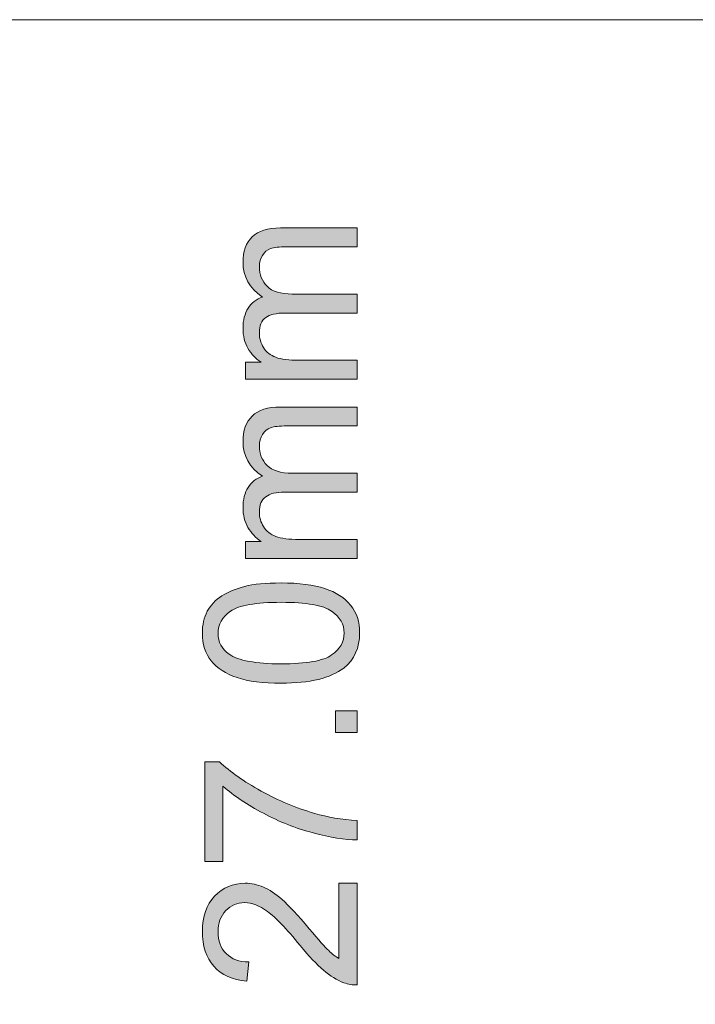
# Model space of a CAD drawing. Header units: millimetres. Extents: x 7 to 595, y -296 to -6.
# Tile 41 of 131: x 83 to 96, y -25 to -6. Entities that reach past the tile are written whole.
import ezdxf

# ---------------------------------------------------------------- set-up
doc = ezdxf.new("R2010")
doc.units = ezdxf.units.MM
doc.header["$MEASUREMENT"] = 0
doc.layers.add('Layer 1', color=7, linetype='Continuous', lineweight=0)

# ---------------------------------------------------------------- blocks, each defined once
blk = doc.blocks.new('Block_0')
at = {"layer": 'Layer 1', "true_color": 0x010101, "transparency": 33554687}
h = blk.add_hatch(color=18, dxfattribs=at)
edge = h.paths.add_edge_path()
edge.add_spline(control_points=[(89.357, -12.61), (89.357, -12.61), (87.159, -12.61), (87.159, -12.61), (87.159, -12.61), (87.159, -12.275), (87.159, -12.275), (87.159, -12.275), (87.47, -12.275), (87.47, -12.275), (87.363, -12.207), (87.276, -12.115), (87.211, -12.001), (87.145, -11.887), (87.113, -11.757), (87.113, -11.611), (87.113, -11.448), (87.147, -11.315), (87.214, -11.211), (87.282, -11.108), (87.375, -11.034), (87.497, -10.992), (87.241, -10.817), (87.113, -10.59), (87.113, -10.311), (87.113, -10.092), (87.173, -9.924), (87.294, -9.807), (87.414, -9.689), (87.6, -9.63), (87.85, -9.63), (87.85, -9.63), (89.357, -9.63), (89.357, -9.63), (89.357, -9.63), (89.357, -10.002), (89.357, -10.002), (89.357, -10.002), (87.974, -10.002), (87.974, -10.002), (87.826, -10.002), (87.718, -10.015), (87.653, -10.039), (87.587, -10.063), (87.535, -10.106), (87.495, -10.171), (87.454, -10.234), (87.435, -10.309), (87.435, -10.394), (87.435, -10.55), (87.486, -10.678), (87.588, -10.78), (87.691, -10.883), (87.856, -10.933), (88.082, -10.933), (88.082, -10.933), (89.357, -10.933), (89.357, -10.933), (89.357, -10.933), (89.357, -11.306), (89.357, -11.306), (89.357, -11.306), (87.931, -11.306), (87.931, -11.306), (87.766, -11.306), (87.641, -11.336), (87.559, -11.397), (87.476, -11.458), (87.435, -11.557), (87.435, -11.695), (87.435, -11.799), (87.462, -11.896), (87.517, -11.985), (87.572, -12.074), (87.653, -12.138), (87.759, -12.178), (87.865, -12.217), (88.018, -12.237), (88.218, -12.237), (88.218, -12.237), (89.357, -12.237), (89.357, -12.237), (89.357, -12.237), (89.357, -12.61), (89.357, -12.61)], knot_values=[0, 0, 0, 0, 1, 1, 1, 2, 2, 2, 3, 3, 3, 4, 4, 4, 5, 5, 5, 6, 6, 6, 7, 7, 7, 8, 8, 8, 9, 9, 9, 10, 10, 10, 11, 11, 11, 12, 12, 12, 13, 13, 13, 14, 14, 14, 15, 15, 15, 16, 16, 16, 17, 17, 17, 18, 18, 18, 19, 19, 19, 20, 20, 20, 21, 21, 21, 22, 22, 22, 23, 23, 23, 24, 24, 24, 25, 25, 25, 26, 26, 26, 27, 27, 27, 28, 28, 28, 28], degree=3, periodic=0)
h = blk.add_hatch(color=18, dxfattribs=at)
edge = h.paths.add_edge_path()
edge.add_spline(control_points=[(89.357, -16.136), (89.357, -16.136), (87.159, -16.136), (87.159, -16.136), (87.159, -16.136), (87.159, -15.802), (87.159, -15.802), (87.159, -15.802), (87.47, -15.802), (87.47, -15.802), (87.363, -15.733), (87.276, -15.641), (87.211, -15.527), (87.145, -15.413), (87.113, -15.283), (87.113, -15.137), (87.113, -14.975), (87.147, -14.841), (87.214, -14.738), (87.282, -14.634), (87.375, -14.561), (87.497, -14.518), (87.241, -14.343), (87.113, -14.117), (87.113, -13.837), (87.113, -13.619), (87.173, -13.45), (87.294, -13.333), (87.414, -13.215), (87.6, -13.156), (87.85, -13.156), (87.85, -13.156), (89.357, -13.156), (89.357, -13.156), (89.357, -13.156), (89.357, -13.528), (89.357, -13.528), (89.357, -13.528), (87.974, -13.528), (87.974, -13.528), (87.826, -13.528), (87.718, -13.541), (87.653, -13.565), (87.587, -13.589), (87.535, -13.633), (87.495, -13.697), (87.454, -13.76), (87.435, -13.835), (87.435, -13.921), (87.435, -14.076), (87.486, -14.204), (87.588, -14.307), (87.691, -14.409), (87.856, -14.46), (88.082, -14.46), (88.082, -14.46), (89.357, -14.46), (89.357, -14.46), (89.357, -14.46), (89.357, -14.832), (89.357, -14.832), (89.357, -14.832), (87.931, -14.832), (87.931, -14.832), (87.766, -14.832), (87.641, -14.863), (87.559, -14.923), (87.476, -14.984), (87.435, -15.083), (87.435, -15.221), (87.435, -15.325), (87.462, -15.422), (87.517, -15.511), (87.572, -15.6), (87.653, -15.664), (87.759, -15.704), (87.865, -15.744), (88.018, -15.764), (88.218, -15.764), (88.218, -15.764), (89.357, -15.764), (89.357, -15.764), (89.357, -15.764), (89.357, -16.136), (89.357, -16.136)], knot_values=[0, 0, 0, 0, 1, 1, 1, 2, 2, 2, 3, 3, 3, 4, 4, 4, 5, 5, 5, 6, 6, 6, 7, 7, 7, 8, 8, 8, 9, 9, 9, 10, 10, 10, 11, 11, 11, 12, 12, 12, 13, 13, 13, 14, 14, 14, 15, 15, 15, 16, 16, 16, 17, 17, 17, 18, 18, 18, 19, 19, 19, 20, 20, 20, 21, 21, 21, 22, 22, 22, 23, 23, 23, 24, 24, 24, 25, 25, 25, 26, 26, 26, 27, 27, 27, 28, 28, 28, 28], degree=3, periodic=0)
h = blk.add_hatch(color=18, dxfattribs=at)
edge = h.paths.add_edge_path()
edge.add_spline(control_points=[(87.862, -18.211), (88.361, -18.211), (88.693, -18.153), (88.856, -18.037), (89.021, -17.92), (89.103, -17.776), (89.103, -17.606), (89.103, -17.435), (89.02, -17.291), (88.856, -17.175), (88.691, -17.058), (88.36, -17), (87.862, -17), (87.363, -17), (87.032, -17.058), (86.868, -17.175), (86.704, -17.29), (86.622, -17.436), (86.622, -17.61), (86.622, -17.781), (86.695, -17.918), (86.839, -18.02), (87.023, -18.148), (87.365, -18.211), (87.862, -18.211)], knot_values=[0, 0, 0, 0, 1, 1, 1, 2, 2, 2, 3, 3, 3, 4, 4, 4, 5, 5, 5, 6, 6, 6, 7, 7, 7, 8, 8, 8, 8], degree=3, periodic=0)
edge = h.paths.add_edge_path()
edge.add_spline(control_points=[(87.861, -18.592), (87.503, -18.592), (87.214, -18.555), (86.995, -18.482), (86.776, -18.408), (86.607, -18.299), (86.489, -18.153), (86.371, -18.009), (86.313, -17.826), (86.313, -17.606), (86.313, -17.443), (86.345, -17.301), (86.411, -17.177), (86.476, -17.055), (86.571, -16.953), (86.695, -16.874), (86.817, -16.795), (86.968, -16.733), (87.145, -16.688), (87.322, -16.642), (87.561, -16.619), (87.861, -16.619), (88.216, -16.619), (88.504, -16.656), (88.723, -16.729), (88.942, -16.801), (89.111, -16.911), (89.23, -17.056), (89.348, -17.201), (89.407, -17.384), (89.407, -17.606), (89.407, -17.897), (89.304, -18.126), (89.095, -18.293), (88.841, -18.493), (88.43, -18.592), (87.861, -18.592), (87.861, -18.592), (87.861, -18.592), (87.861, -18.592)], knot_values=[0, 0, 0, 0, 1, 1, 1, 2, 2, 2, 3, 3, 3, 4, 4, 4, 5, 5, 5, 6, 6, 6, 7, 7, 7, 8, 8, 8, 9, 9, 9, 10, 10, 10, 11, 11, 11, 12, 12, 12, 13, 13, 13, 13], degree=3, periodic=0)
blk.add_hatch(color=18, dxfattribs=at).paths.add_polyline_path([(89.357, -19.561), (88.933, -19.561), (88.933, -19.137), (89.357, -19.137)])
h = blk.add_hatch(color=18, dxfattribs=at)
edge = h.paths.add_edge_path()
edge.add_spline(control_points=[(86.719, -22.101), (86.719, -22.101), (86.364, -22.101), (86.364, -22.101), (86.364, -22.101), (86.364, -20.141), (86.364, -20.141), (86.364, -20.141), (86.651, -20.141), (86.651, -20.141), (86.857, -20.334), (87.13, -20.526), (87.471, -20.715), (87.811, -20.905), (88.162, -21.051), (88.523, -21.155), (88.776, -21.229), (89.055, -21.277), (89.357, -21.297), (89.357, -21.297), (89.357, -21.678), (89.357, -21.678), (89.118, -21.674), (88.83, -21.627), (88.492, -21.538), (88.153, -21.448), (87.827, -21.32), (87.513, -21.153), (87.199, -20.986), (86.934, -20.808), (86.719, -20.62), (86.719, -20.62), (86.719, -22.101), (86.719, -22.101)], knot_values=[0, 0, 0, 0, 1, 1, 1, 2, 2, 2, 3, 3, 3, 4, 4, 4, 5, 5, 5, 6, 6, 6, 7, 7, 7, 8, 8, 8, 9, 9, 9, 10, 10, 10, 11, 11, 11, 11], degree=3, periodic=0)
h = blk.add_hatch(color=18, dxfattribs=at)
edge = h.paths.add_edge_path()
edge.add_spline(control_points=[(89.001, -22.526), (89.001, -22.526), (89.357, -22.526), (89.357, -22.526), (89.357, -22.526), (89.357, -24.532), (89.357, -24.532), (89.267, -24.535), (89.181, -24.52), (89.098, -24.488), (88.961, -24.437), (88.827, -24.354), (88.695, -24.241), (88.563, -24.127), (88.41, -23.965), (88.238, -23.754), (87.967, -23.426), (87.754, -23.203), (87.595, -23.086), (87.437, -22.969), (87.288, -22.911), (87.147, -22.911), (86.999, -22.911), (86.875, -22.964), (86.774, -23.069), (86.673, -23.175), (86.622, -23.314), (86.622, -23.484), (86.622, -23.664), (86.675, -23.807), (86.783, -23.915), (86.889, -24.023), (87.038, -24.078), (87.227, -24.079), (87.227, -24.079), (87.189, -24.46), (87.189, -24.46), (86.904, -24.434), (86.687, -24.335), (86.537, -24.164), (86.388, -23.993), (86.313, -23.764), (86.313, -23.475), (86.313, -23.184), (86.393, -22.954), (86.555, -22.784), (86.716, -22.614), (86.917, -22.53), (87.155, -22.53), (87.277, -22.53), (87.396, -22.554), (87.513, -22.605), (87.631, -22.654), (87.754, -22.736), (87.884, -22.851), (88.013, -22.967), (88.192, -23.158), (88.417, -23.425), (88.605, -23.649), (88.732, -23.793), (88.799, -23.856), (88.866, -23.92), (88.933, -23.972), (89.001, -24.014), (89.001, -24.014), (89.001, -22.526), (89.001, -22.526)], knot_values=[0, 0, 0, 0, 1, 1, 1, 2, 2, 2, 3, 3, 3, 4, 4, 4, 5, 5, 5, 6, 6, 6, 7, 7, 7, 8, 8, 8, 9, 9, 9, 10, 10, 10, 11, 11, 11, 12, 12, 12, 13, 13, 13, 14, 14, 14, 15, 15, 15, 16, 16, 16, 17, 17, 17, 18, 18, 18, 19, 19, 19, 20, 20, 20, 21, 21, 21, 22, 22, 22, 22], degree=3, periodic=0)
at = {"layer": 'Layer 1'}
blk.add_lwpolyline([(89.357, -19.561), (88.933, -19.561), (88.933, -19.137), (89.357, -19.137)], close=True, dxfattribs=at)
at = {"layer": 'Layer 1', "color": 240, "lineweight": 0, "true_color": 0xed2224}
blk.add_open_spline([(13.607, -5.532), (13.607, -5.532), (161.807, -5.532), (161.807, -5.532), (164.557, -5.532), (166.807, -7.782), (166.807, -10.532), (166.807, -10.532), (166.807, -79.532), (166.807, -79.532), (166.807, -79.532), (8.607, -79.532), (8.607, -79.532), (8.607, -79.532), (8.607, -10.532), (8.607, -10.532), (8.607, -7.782), (10.857, -5.532), (13.607, -5.532)], degree=3, knots=[0, 0, 0, 0, 1, 1, 1, 2, 2, 2, 3, 3, 3, 4, 4, 4, 5, 5, 5, 6, 6, 6, 6], dxfattribs=at)
at = {"layer": 'Layer 1'}
for points, knots in [([(89.357, -12.61), (89.357, -12.61), (87.159, -12.61), (87.159, -12.61), (87.159, -12.61), (87.159, -12.275), (87.159, -12.275), (87.159, -12.275), (87.47, -12.275), (87.47, -12.275), (87.363, -12.207), (87.276, -12.115), (87.211, -12.001), (87.145, -11.887), (87.113, -11.757), (87.113, -11.611), (87.113, -11.448), (87.147, -11.315), (87.214, -11.211), (87.282, -11.108), (87.375, -11.034), (87.497, -10.992), (87.241, -10.817), (87.113, -10.59), (87.113, -10.311), (87.113, -10.092), (87.173, -9.924), (87.294, -9.807), (87.414, -9.689), (87.6, -9.63), (87.85, -9.63), (87.85, -9.63), (89.357, -9.63), (89.357, -9.63), (89.357, -9.63), (89.357, -10.002), (89.357, -10.002), (89.357, -10.002), (87.974, -10.002), (87.974, -10.002), (87.826, -10.002), (87.718, -10.015), (87.653, -10.039), (87.587, -10.063), (87.535, -10.106), (87.495, -10.171), (87.454, -10.234), (87.435, -10.309), (87.435, -10.394), (87.435, -10.55), (87.486, -10.678), (87.588, -10.78), (87.691, -10.883), (87.856, -10.933), (88.082, -10.933), (88.082, -10.933), (89.357, -10.933), (89.357, -10.933), (89.357, -10.933), (89.357, -11.306), (89.357, -11.306), (89.357, -11.306), (87.931, -11.306), (87.931, -11.306), (87.766, -11.306), (87.641, -11.336), (87.559, -11.397), (87.476, -11.458), (87.435, -11.557), (87.435, -11.695), (87.435, -11.799), (87.462, -11.896), (87.517, -11.985), (87.572, -12.074), (87.653, -12.138), (87.759, -12.178), (87.865, -12.217), (88.018, -12.237), (88.218, -12.237), (88.218, -12.237), (89.357, -12.237), (89.357, -12.237), (89.357, -12.237), (89.357, -12.61), (89.357, -12.61)], [0, 0, 0, 0, 1, 1, 1, 2, 2, 2, 3, 3, 3, 4, 4, 4, 5, 5, 5, 6, 6, 6, 7, 7, 7, 8, 8, 8, 9, 9, 9, 10, 10, 10, 11, 11, 11, 12, 12, 12, 13, 13, 13, 14, 14, 14, 15, 15, 15, 16, 16, 16, 17, 17, 17, 18, 18, 18, 19, 19, 19, 20, 20, 20, 21, 21, 21, 22, 22, 22, 23, 23, 23, 24, 24, 24, 25, 25, 25, 26, 26, 26, 27, 27, 27, 28, 28, 28, 28]), ([(89.357, -16.136), (89.357, -16.136), (87.159, -16.136), (87.159, -16.136), (87.159, -16.136), (87.159, -15.802), (87.159, -15.802), (87.159, -15.802), (87.47, -15.802), (87.47, -15.802), (87.363, -15.733), (87.276, -15.641), (87.211, -15.527), (87.145, -15.413), (87.113, -15.283), (87.113, -15.137), (87.113, -14.975), (87.147, -14.841), (87.214, -14.738), (87.282, -14.634), (87.375, -14.561), (87.497, -14.518), (87.241, -14.343), (87.113, -14.117), (87.113, -13.837), (87.113, -13.619), (87.173, -13.45), (87.294, -13.333), (87.414, -13.215), (87.6, -13.156), (87.85, -13.156), (87.85, -13.156), (89.357, -13.156), (89.357, -13.156), (89.357, -13.156), (89.357, -13.528), (89.357, -13.528), (89.357, -13.528), (87.974, -13.528), (87.974, -13.528), (87.826, -13.528), (87.718, -13.541), (87.653, -13.565), (87.587, -13.589), (87.535, -13.633), (87.495, -13.697), (87.454, -13.76), (87.435, -13.835), (87.435, -13.921), (87.435, -14.076), (87.486, -14.204), (87.588, -14.307), (87.691, -14.409), (87.856, -14.46), (88.082, -14.46), (88.082, -14.46), (89.357, -14.46), (89.357, -14.46), (89.357, -14.46), (89.357, -14.832), (89.357, -14.832), (89.357, -14.832), (87.931, -14.832), (87.931, -14.832), (87.766, -14.832), (87.641, -14.863), (87.559, -14.923), (87.476, -14.984), (87.435, -15.083), (87.435, -15.221), (87.435, -15.325), (87.462, -15.422), (87.517, -15.511), (87.572, -15.6), (87.653, -15.664), (87.759, -15.704), (87.865, -15.744), (88.018, -15.764), (88.218, -15.764), (88.218, -15.764), (89.357, -15.764), (89.357, -15.764), (89.357, -15.764), (89.357, -16.136), (89.357, -16.136)], [0, 0, 0, 0, 1, 1, 1, 2, 2, 2, 3, 3, 3, 4, 4, 4, 5, 5, 5, 6, 6, 6, 7, 7, 7, 8, 8, 8, 9, 9, 9, 10, 10, 10, 11, 11, 11, 12, 12, 12, 13, 13, 13, 14, 14, 14, 15, 15, 15, 16, 16, 16, 17, 17, 17, 18, 18, 18, 19, 19, 19, 20, 20, 20, 21, 21, 21, 22, 22, 22, 23, 23, 23, 24, 24, 24, 25, 25, 25, 26, 26, 26, 27, 27, 27, 28, 28, 28, 28]), ([(87.861, -18.592), (87.503, -18.592), (87.214, -18.555), (86.995, -18.482), (86.776, -18.408), (86.607, -18.299), (86.489, -18.153), (86.371, -18.009), (86.313, -17.826), (86.313, -17.606), (86.313, -17.443), (86.345, -17.301), (86.411, -17.177), (86.476, -17.055), (86.571, -16.953), (86.695, -16.874), (86.817, -16.795), (86.968, -16.733), (87.145, -16.688), (87.322, -16.642), (87.561, -16.619), (87.861, -16.619), (88.216, -16.619), (88.504, -16.656), (88.723, -16.729), (88.942, -16.801), (89.111, -16.911), (89.23, -17.056), (89.348, -17.201), (89.407, -17.384), (89.407, -17.606), (89.407, -17.897), (89.304, -18.126), (89.095, -18.293), (88.841, -18.493), (88.43, -18.592), (87.861, -18.592), (87.861, -18.592), (87.861, -18.592), (87.861, -18.592)], [0, 0, 0, 0, 1, 1, 1, 2, 2, 2, 3, 3, 3, 4, 4, 4, 5, 5, 5, 6, 6, 6, 7, 7, 7, 8, 8, 8, 9, 9, 9, 10, 10, 10, 11, 11, 11, 12, 12, 12, 13, 13, 13, 13]), ([(87.862, -18.211), (88.361, -18.211), (88.693, -18.153), (88.856, -18.037), (89.021, -17.92), (89.103, -17.776), (89.103, -17.606), (89.103, -17.435), (89.02, -17.291), (88.856, -17.175), (88.691, -17.058), (88.36, -17), (87.862, -17), (87.363, -17), (87.032, -17.058), (86.868, -17.175), (86.704, -17.29), (86.622, -17.436), (86.622, -17.61), (86.622, -17.781), (86.695, -17.918), (86.839, -18.02), (87.023, -18.148), (87.365, -18.211), (87.862, -18.211)], [0, 0, 0, 0, 1, 1, 1, 2, 2, 2, 3, 3, 3, 4, 4, 4, 5, 5, 5, 6, 6, 6, 7, 7, 7, 8, 8, 8, 8]), ([(86.719, -22.101), (86.719, -22.101), (86.364, -22.101), (86.364, -22.101), (86.364, -22.101), (86.364, -20.141), (86.364, -20.141), (86.364, -20.141), (86.651, -20.141), (86.651, -20.141), (86.857, -20.334), (87.13, -20.526), (87.471, -20.715), (87.811, -20.905), (88.162, -21.051), (88.523, -21.155), (88.776, -21.229), (89.055, -21.277), (89.357, -21.297), (89.357, -21.297), (89.357, -21.678), (89.357, -21.678), (89.118, -21.674), (88.83, -21.627), (88.492, -21.538), (88.153, -21.448), (87.827, -21.32), (87.513, -21.153), (87.199, -20.986), (86.934, -20.808), (86.719, -20.62), (86.719, -20.62), (86.719, -22.101), (86.719, -22.101)], [0, 0, 0, 0, 1, 1, 1, 2, 2, 2, 3, 3, 3, 4, 4, 4, 5, 5, 5, 6, 6, 6, 7, 7, 7, 8, 8, 8, 9, 9, 9, 10, 10, 10, 11, 11, 11, 11]), ([(89.001, -22.526), (89.001, -22.526), (89.357, -22.526), (89.357, -22.526), (89.357, -22.526), (89.357, -24.532), (89.357, -24.532), (89.267, -24.535), (89.181, -24.52), (89.098, -24.488), (88.961, -24.437), (88.827, -24.354), (88.695, -24.241), (88.563, -24.127), (88.41, -23.965), (88.238, -23.754), (87.967, -23.426), (87.754, -23.203), (87.595, -23.086), (87.437, -22.969), (87.288, -22.911), (87.147, -22.911), (86.999, -22.911), (86.875, -22.964), (86.774, -23.069), (86.673, -23.175), (86.622, -23.314), (86.622, -23.484), (86.622, -23.664), (86.675, -23.807), (86.783, -23.915), (86.889, -24.023), (87.038, -24.078), (87.227, -24.079), (87.227, -24.079), (87.189, -24.46), (87.189, -24.46), (86.904, -24.434), (86.687, -24.335), (86.537, -24.164), (86.388, -23.993), (86.313, -23.764), (86.313, -23.475), (86.313, -23.184), (86.393, -22.954), (86.555, -22.784), (86.716, -22.614), (86.917, -22.53), (87.155, -22.53), (87.277, -22.53), (87.396, -22.554), (87.513, -22.605), (87.631, -22.654), (87.754, -22.736), (87.884, -22.851), (88.013, -22.967), (88.192, -23.158), (88.417, -23.425), (88.605, -23.649), (88.732, -23.793), (88.799, -23.856), (88.866, -23.92), (88.933, -23.972), (89.001, -24.014), (89.001, -24.014), (89.001, -22.526), (89.001, -22.526)], [0, 0, 0, 0, 1, 1, 1, 2, 2, 2, 3, 3, 3, 4, 4, 4, 5, 5, 5, 6, 6, 6, 7, 7, 7, 8, 8, 8, 9, 9, 9, 10, 10, 10, 11, 11, 11, 12, 12, 12, 13, 13, 13, 14, 14, 14, 15, 15, 15, 16, 16, 16, 17, 17, 17, 18, 18, 18, 19, 19, 19, 20, 20, 20, 21, 21, 21, 22, 22, 22, 22])]:
    blk.add_open_spline(points, degree=3, knots=knots, dxfattribs=at)

msp = doc.modelspace()

# ---------------------------------------------------------------- block references
at = {"layer": 'Layer 1'}
msp.add_blockref('Block_0', (0, 0), dxfattribs=at)

doc.saveas('drawing.dxf')
